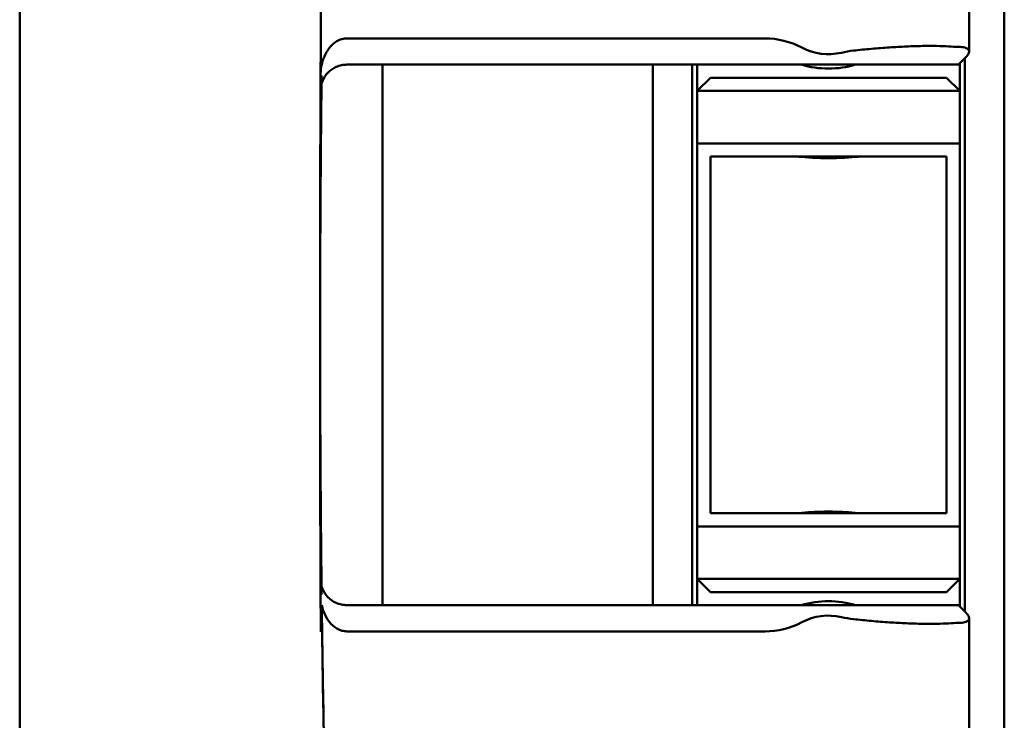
# Model space of a CAD drawing. Header units: millimetres. Extents: x 0 to 2100, y 0 to 1485.
# Tile 60 of 256: x 955 to 993, y 990 to 1016. Entities that reach past the tile are written whole.
import ezdxf

# ---------------------------------------------------------------- set-up
doc = ezdxf.new("R2010")
doc.units = ezdxf.units.MM
doc.header["$LTSCALE"] = 5
doc.layers.add('Sichtbar (ISO)', color=7, linetype='Continuous', lineweight=50)

msp = doc.modelspace()

# ---------------------------------------------------------------- linework, layer by layer
at = {"layer": 'Sichtbar (ISO)'}
for p, q in [((992.5657, 979.3597), (992.5657, 1029.3597)), ((991.2271, 1021.1556), (991.2271, 1015.1638)), ((967.5134, 1015.6597), (983.4471, 1015.6597)), ((967.5081, 1014.6597), (986.8157, 1014.6597)), ((968.8657, 994.0597), (968.8657, 1014.6597)), ((979.1657, 1014.6597), (979.1657, 994.0597)), ((980.6657, 994.0597), (980.6657, 1014.6597)), ((980.8657, 1013.6597), (980.8657, 1014.6597)), ((990.8157, 1014.6597), (986.8157, 1014.6597)), ((991.0863, 1014.9303), (990.8157, 1014.6597)), ((990.8657, 1014.7097), (990.8657, 1013.6597)), ((990.8658, 994.0097), (990.8658, 1014.7097)), ((991.0657, 1014.9097), (991.0657, 993.8097)), ((980.8657, 1013.6597), (981.3657, 1014.1597)), ((981.3657, 1014.1597), (990.3657, 1014.1597)), ((990.8657, 1013.6597), (990.3657, 1014.1597)), ((980.8657, 1013.6597), (980.8657, 1011.6597)), ((980.8657, 1013.6597), (990.8657, 1013.6597)), ((990.8657, 1011.6597), (990.8657, 1013.6597)), ((980.8657, 1011.6597), (990.8657, 1011.6597)), ((981.3657, 1011.1597), (990.3657, 1011.1597)), ((980.8657, 1006.1597), (980.8657, 1002.5597)), ((981.3657, 1006.1597), (981.3657, 1002.5597)), ((990.3657, 1002.5597), (990.3657, 1006.1597)), ((990.8657, 1002.5597), (990.8657, 1006.1597)), ((990.3657, 997.5597), (981.3657, 997.5597)), ((980.8657, 997.0597), (980.8657, 995.0597)), ((990.8657, 997.0597), (980.8657, 997.0597)), ((990.8657, 995.0597), (990.8657, 997.0597)), ((980.8657, 994.0597), (980.8657, 995.0597)), ((980.8657, 995.0597), (990.8657, 995.0597)), ((981.3657, 994.5597), (980.8657, 995.0597)), ((990.3657, 994.5597), (990.8657, 995.0597)), ((990.8657, 995.0597), (990.8657, 994.0097)), ((981.3657, 994.5597), (990.3657, 994.5597)), ((967.5084, 994.0597), (986.8157, 994.0597)), ((990.8157, 994.0597), (986.8157, 994.0597)), ((990.8157, 994.0597), (991.0863, 993.7891)), ((991.2271, 993.5556), (991.2271, 987.5638)), ((967.5138, 993.0597), (983.4471, 993.0597))]:
    msp.add_line(p, q, dxfattribs=at)
for centre, radius, start, end in [((983.4471, 1012.6597), 3, 62.13587, 90.00006), ((985.8657, 1017.2347), 2.175, 242.13587, 283.03805), ((987.2588, 1011.2189), 4, 96.3595, 103.03805), ((985.8657, 1018.1597), 3.65, 253.51703, 286.48297), ((985.8657, 990.5597), 3.65, 73.51703, 106.48297), ((985.8657, 991.4847), 2.175, 76.96195, 117.86413), ((987.2588, 997.5005), 4, 256.96195, 263.6405), ((983.4471, 996.0597), 3, 269.99994, 297.86413)]:
    msp.add_arc(centre, radius, start, end, dxfattribs=at)
for centre, major_axis, ratio, start_param, end_param in [((986.1134, 1016.5853), (5.5, -1.1116), 0.1036207, 5.6392879, 5.7540329), ((966.7496, 1011.8966), (-0.121, -13.6405), 0.0164558, 4.5392371, 4.5826422), ((966.951, 1009.8598), (0.1264, 19.4525), 0.0226976, 1.37414, 1.3741466), ((980.8657, 1006.1597), (0, 5.5), 0.00001, 4.712357, 6.2831213), ((990.8657, 1006.1597), (0, 5.5), 0.00001, 4.712389, 6.2830687), ((981.3657, 1006.1597), (0, 5), 0.00001, 4.712389, 6.2831853), ((990.3657, 1006.1597), (0, 5), 0.00001, 4.712389, 6.2831327), ((980.8657, 1002.5597), (0, -5.5), 0.00001, 6.2830886, 7.8539817), ((981.3657, 1002.5597), (0, -5), 0.00001, 6.2831206, 7.8539817), ((990.3657, 1002.5597), (0, -5), 0.00001, 0, 1.5707963), ((990.8657, 1002.5597), (0, -5.5), 0.00001, 6.2831427, 7.8539603), ((966.8994, 998.0421), (0.1346, -17.9201), 0.0214001, 4.9363808, 5.3591627), ((986.1134, 992.134), (5.5, 1.1116), 0.1036207, 0.5291524, 0.6438974)]:
    msp.add_ellipse(centre, major_axis=major_axis, ratio=ratio, start_param=start_param, end_param=end_param, dxfattribs=at)
for points, knots in [([(955.0433, 1004.3597), (955.0435, 1004.7247), (955.0438, 1005.0862), (955.044, 1005.444), (955.0442, 1005.8091), (955.0444, 1006.1704), (955.0445, 1006.5279), (955.0447, 1006.8931), (955.0449, 1007.2544), (955.045, 1007.6118), (955.0451, 1007.7527), (955.0451, 1007.8929), (955.0451, 1008.0326), (955.0452, 1008.2552), (955.0453, 1008.4762), (955.0453, 1008.6958), (955.0454, 1009.0613), (955.0455, 1009.4226), (955.0456, 1009.7798), (955.0456, 1010.1454), (955.0457, 1010.5067), (955.0457, 1010.8638), (955.0457, 1011.0595), (955.0457, 1011.2541), (955.0458, 1011.4474), (955.0458, 1011.6151), (955.0458, 1011.7818), (955.0458, 1011.9477), (955.0458, 1012.3134), (955.0457, 1012.6747), (955.0457, 1013.0317), (955.0457, 1013.3975), (955.0456, 1013.7588), (955.0456, 1014.1156), (955.0456, 1014.2858), (955.0455, 1014.4549), (955.0455, 1014.6231), (955.0455, 1014.8166), (955.0455, 1015.0087), (955.0454, 1015.1996), (955.0454, 1015.5657), (955.0453, 1015.9271), (955.0452, 1016.2836), (955.0452, 1016.6499), (955.0451, 1017.0112), (955.045, 1017.3675), (955.045, 1017.4377), (955.045, 1017.5076), (955.045, 1017.5774), (955.0449, 1017.8721), (955.0449, 1018.1634), (955.0448, 1018.4515), (955.0448, 1018.8178), (955.0447, 1019.179), (955.0447, 1019.5355), (955.0447, 1019.8016), (955.0447, 1020.0651), (955.0448, 1020.3263), (955.0448, 1020.4243), (955.0449, 1020.522), (955.0449, 1020.6194), (955.045, 1020.9863), (955.0453, 1021.3481), (955.0455, 1021.7033), (955.0458, 1022.0721), (955.046, 1022.4338), (955.0467, 1022.7871), (955.0468, 1022.8195), (955.0469, 1022.8518), (955.0469, 1022.884), (955.0477, 1023.2196), (955.0488, 1023.5477), (955.05, 1023.8717), (955.0514, 1024.2357), (955.0528, 1024.5944), (955.062, 1024.9552), (955.0644, 1025.0509), (955.0674, 1025.1468), (955.0712, 1025.2428), (955.0815, 1025.5065), (955.0976, 1025.7726), (955.1243, 1026.037), (955.1604, 1026.3941), (955.2161, 1026.7481), (955.2798, 1027.1102), (955.3084, 1027.2728), (955.3386, 1027.437), (955.3692, 1027.5976), (955.4056, 1027.7887), (955.4447, 1027.9861), (955.4839, 1028.1759), (955.5229, 1028.3644), (955.5617, 1028.5445), (955.6039, 1028.7322), (955.6442, 1028.9117), (955.6877, 1029.0988), (955.7324, 1029.2868), (955.7761, 1029.4705), (955.8209, 1029.655), (955.8665, 1029.84), (955.8777, 1029.8854), (955.8889, 1029.9309), (955.9002, 1029.9764), (955.9343, 1030.1138), (955.9691, 1030.2526), (956.0044, 1030.3924), (956.0504, 1030.5745), (956.0973, 1030.7584), (956.1451, 1030.9441), (956.1918, 1031.1261), (956.2394, 1031.3099), (956.2877, 1031.4953), (956.3351, 1031.6773), (956.3832, 1031.8609), (956.432, 1032.0461), (956.4757, 1032.2122), (956.5199, 1032.3795), (956.5646, 1032.5481), (956.5689, 1032.5642), (956.5732, 1032.5804), (956.5775, 1032.5966), (956.6258, 1032.7786), (956.6746, 1032.9619), (956.724, 1033.1468), (956.7726, 1033.3288), (956.8218, 1033.5124), (956.8715, 1033.6971), (956.9203, 1033.8789), (956.9696, 1034.0619), (957.0195, 1034.2465), (957.0686, 1034.4283), (957.1182, 1034.6116), (957.1683, 1034.7962), (957.2167, 1034.9749), (957.2656, 1035.1548), (957.315, 1035.3361), (957.3653, 1035.521), (957.4161, 1035.7073), (957.4674, 1035.895), (957.517, 1036.0768), (957.5671, 1036.2598), (957.6176, 1036.4442), (957.6674, 1036.6259), (957.7176, 1036.809), (957.7682, 1036.9933), (957.8181, 1037.175), (957.8684, 1037.358), (957.9191, 1037.5423), (957.9691, 1037.724), (958.0195, 1037.907), (958.0704, 1038.0912), (958.0935, 1038.1752), (958.1168, 1038.2595), (958.1401, 1038.3441), (958.1673, 1038.4424), (958.1945, 1038.541), (958.2219, 1038.64), (958.2463, 1038.7284), (958.2708, 1038.817), (958.2954, 1038.9059)], [0, 0, 0, 0, 0.02214866, 0.02214866, 0.02214866, 0.04474512, 0.04474512, 0.04474512, 0.06782508, 0.06782508, 0.06782508, 0.07692308, 0.07692308, 0.07692308, 0.09142589, 0.09142589, 0.09142589, 0.11557556, 0.11557556, 0.11557556, 0.14029452, 0.14029452, 0.14029452, 0.15384615, 0.15384615, 0.15384615, 0.16560361, 0.16560361, 0.16560361, 0.19152893, 0.19152893, 0.19152893, 0.2180998, 0.2180998, 0.2180998, 0.23076923, 0.23076923, 0.23076923, 0.24534716, 0.24534716, 0.24534716, 0.27331005, 0.27331005, 0.27331005, 0.30203764, 0.30203764, 0.30203764, 0.30769231, 0.30769231, 0.30769231, 0.33157942, 0.33157942, 0.33157942, 0.36194702, 0.36194702, 0.36194702, 0.38461538, 0.38461538, 0.38461538, 0.39312569, 0.39312569, 0.39312569, 0.42519284, 0.42519284, 0.42519284, 0.45848856, 0.45848856, 0.45848856, 0.46153846, 0.46153846, 0.46153846, 0.49330085, 0.49330085, 0.49330085, 0.52898925, 0.52898925, 0.52898925, 0.53846154, 0.53846154, 0.53846154, 0.56447325, 0.56447325, 0.56447325, 0.59961065, 0.59961065, 0.59961065, 0.61538462, 0.61538462, 0.61538462, 0.63415196, 0.63415196, 0.63415196, 0.65279425, 0.65279425, 0.65279425, 0.67061785, 0.67061785, 0.67061785, 0.68803384, 0.68803384, 0.68803384, 0.69230769, 0.69230769, 0.69230769, 0.70523492, 0.70523492, 0.70523492, 0.7220669, 0.7220669, 0.7220669, 0.73855481, 0.73855481, 0.73855481, 0.75473053, 0.75473053, 0.75473053, 0.76923077, 0.76923077, 0.76923077, 0.77062198, 0.77062198, 0.77062198, 0.78625363, 0.78625363, 0.78625363, 0.80163897, 0.80163897, 0.80163897, 0.81678739, 0.81678739, 0.81678739, 0.83170768, 0.83170768, 0.83170768, 0.84615385, 0.84615385, 0.84615385, 0.8608969, 0.8608969, 0.8608969, 0.87517947, 0.87517947, 0.87517947, 0.88926015, 0.88926015, 0.88926015, 0.9031432, 0.9031432, 0.9031432, 0.91683289, 0.91683289, 0.91683289, 0.92307692, 0.92307692, 0.92307692, 0.93033341, 0.93033341, 0.93033341, 0.9368105, 0.9368105, 0.9368105, 0.9368105]), ([(966.51, 1014.2495), (966.5109, 1014.4573), (966.5442, 1014.6674), (966.6645, 1015.0155), (966.7391, 1015.1622), (966.925, 1015.4018), (967.0254, 1015.4913), (967.1934, 1015.5885), (967.2563, 1015.6155), (967.3846, 1015.6508), (967.4486, 1015.6597), (967.5134, 1015.6597)], [0.00192723, 0.00192723, 0.00192723, 0.00192723, 0.06421931, 0.06421931, 0.1127349, 0.1127349, 0.15583879, 0.15583879, 0.17927125, 0.17927125, 0.20148223, 0.20148223, 0.20148223, 0.20148223]), ([(990.4429, 1015.3542), (990.3045, 1015.3628), (990.1503, 1015.3685), (989.9828, 1015.3712), (989.8152, 1015.374), (989.6343, 1015.3737), (989.4426, 1015.3705), (989.2509, 1015.3673), (989.0483, 1015.3612), (988.8379, 1015.3521), (988.6274, 1015.343), (988.4089, 1015.3309), (988.1857, 1015.3161), (987.9624, 1015.3012), (987.7343, 1015.2835), (987.5048, 1015.2632), (987.2754, 1015.2428), (987.0445, 1015.2198), (986.8157, 1015.1943)], [0, 0, 0, 0, 0.1666667, 0.1666667, 0.1666667, 0.3333333, 0.3333333, 0.3333333, 0.5, 0.5, 0.5, 0.6666667, 0.6666667, 0.6666667, 0.8333333, 0.8333333, 0.8333333, 1, 1, 1, 1]), ([(991.0952, 1014.9392), (991.1576, 1015.0031), (991.198, 1015.0595), (991.216, 1015.1081), (991.2341, 1015.1568), (991.2298, 1015.1978), (991.204, 1015.231), (991.1782, 1015.2642), (991.1308, 1015.2897), (991.0634, 1015.3076), (990.9959, 1015.3254), (990.9084, 1015.3355), (990.803, 1015.338)], [0, 0, 0, 0, 0.25, 0.25, 0.25, 0.5, 0.5, 0.5, 0.75, 0.75, 0.75, 1, 1, 1, 1]), ([(967.5081, 1014.6597), (967.44, 1014.6597), (967.3723, 1014.6528), (967.2352, 1014.6246), (967.1668, 1014.6026), (966.9817, 1014.5204), (966.8752, 1014.4449), (966.6971, 1014.2597), (966.6275, 1014.1512), (966.5331, 1013.9174), (966.5086, 1013.7934), (966.5075, 1013.667), (966.5075, 1013.6654), (966.5075, 1013.6638)], [-0.16326947, -0.16326947, -0.16326947, -0.16326947, -0.14280528, -0.14280528, -0.12104453, -0.12104453, -0.08104743, -0.08104743, -0.0404892, -0.0404892, 0, 0, 0.00053014, 0.00053014, 0.00053014, 0.00053014]), ([(966.5494, 1014.2491), (966.5485, 1014.1751), (966.5476, 1014.1013), (966.5468, 1014.0278), (966.5453, 1013.8978), (966.5438, 1013.7687), (966.5424, 1013.6398), (966.541, 1013.5109), (966.5396, 1013.3821), (966.5382, 1013.2506), (966.5369, 1013.1192), (966.5355, 1012.985), (966.5341, 1012.8458), (966.5327, 1012.7067), (966.5313, 1012.5625), (966.5298, 1012.4107), (966.5284, 1012.2589), (966.5269, 1012.0995), (966.5254, 1011.9316), (966.5239, 1011.7636), (966.5224, 1011.587), (966.5209, 1011.4008), (966.5193, 1011.2145), (966.5178, 1011.0187), (966.5162, 1010.8129), (966.5146, 1010.6071), (966.5131, 1010.3913), (966.5116, 1010.1751), (966.5101, 1009.9589), (966.5087, 1009.7422), (966.5074, 1009.5262), (966.5061, 1009.3101), (966.5048, 1009.0947), (966.5037, 1008.8825), (966.5025, 1008.6703), (966.5015, 1008.4614), (966.5006, 1008.2577), (966.4996, 1008.0541), (966.4988, 1007.8557), (966.498, 1007.6653), (966.4973, 1007.4749), (966.4966, 1007.2924), (966.496, 1007.1179), (966.4955, 1006.9435), (966.495, 1006.777), (966.4945, 1006.6177), (966.4941, 1006.4583), (966.4938, 1006.3061), (966.4934, 1006.1603), (966.4931, 1006.0145), (966.4929, 1005.8751), (966.4926, 1005.7414), (966.4924, 1005.6077), (966.4922, 1005.4796), (966.4921, 1005.3564), (966.492, 1005.2332), (966.4918, 1005.1149), (966.4918, 1005.0008), (966.4917, 1004.8867), (966.4916, 1004.777), (966.4916, 1004.6701), (966.4916, 1004.5788), (966.4915, 1004.4896), (966.4915, 1004.4033), (966.4915, 1004.3887), (966.4915, 1004.3742), (966.4915, 1004.3597)], [0.23832265, 0.23832265, 0.23832265, 0.23832265, 0.25925926, 0.25925926, 0.25925926, 0.2962963, 0.2962963, 0.2962963, 0.33333333, 0.33333333, 0.33333333, 0.37037037, 0.37037037, 0.37037037, 0.40740741, 0.40740741, 0.40740741, 0.44444444, 0.44444444, 0.44444444, 0.48148148, 0.48148148, 0.48148148, 0.51851852, 0.51851852, 0.51851852, 0.55555556, 0.55555556, 0.55555556, 0.59259259, 0.59259259, 0.59259259, 0.62962963, 0.62962963, 0.62962963, 0.66666667, 0.66666667, 0.66666667, 0.7037037, 0.7037037, 0.7037037, 0.74074074, 0.74074074, 0.74074074, 0.77777778, 0.77777778, 0.77777778, 0.81481481, 0.81481481, 0.81481481, 0.85185185, 0.85185185, 0.85185185, 0.88888889, 0.88888889, 0.88888889, 0.92592593, 0.92592593, 0.92592593, 0.96296296, 0.96296296, 0.96296296, 0.99463168, 0.99463168, 0.99463168, 1, 1, 1, 1]), ([(987.2514, 1011.1597), (987.1808, 1011.1597), (987.0943, 1011.1551), (986.8578, 1011.1395), (986.6776, 1011.1248), (986.2826, 1011.1024), (986.0676, 1011.0953), (985.6639, 1011.0953), (985.4489, 1011.1024), (985.0538, 1011.1248), (984.8737, 1011.1395), (984.6372, 1011.1551), (984.5507, 1011.1597), (984.4801, 1011.1597)], [0.32829339, 0.32829339, 0.32829339, 0.32829339, 0.36846595, 0.36846595, 0.42902059, 0.42902059, 0.48957522, 0.48957522, 0.55012985, 0.55012985, 0.61068448, 0.61068448, 0.65085704, 0.65085704, 0.65085704, 0.65085704]), ([(955.0433, 1004.3597), (955.0435, 1003.9948), (955.0437, 1003.6332), (955.0438, 1003.2753), (955.044, 1002.9103), (955.0442, 1002.549), (955.0443, 1002.1914), (955.0445, 1001.8263), (955.0446, 1001.465), (955.0447, 1001.1075), (955.0448, 1000.9576), (955.0448, 1000.8084), (955.0448, 1000.6598), (955.0449, 1000.4463), (955.045, 1000.2342), (955.045, 1000.0235), (955.0451, 999.6581), (955.0452, 999.2968), (955.0452, 998.9395), (955.0453, 998.574), (955.0453, 998.2127), (955.0454, 997.8555), (955.0454, 997.6413), (955.0454, 997.4285), (955.0454, 997.2172), (955.0454, 997.068), (955.0454, 996.9194), (955.0454, 996.7716), (955.0454, 996.4059), (955.0454, 996.0446), (955.0454, 995.6876), (955.0454, 995.3218), (955.0454, 994.9606), (955.0454, 994.6036), (955.0453, 994.4056), (955.0453, 994.2088), (955.0453, 994.0134), (955.0453, 993.8479), (955.0453, 993.6833), (955.0452, 993.5197), (955.0452, 993.1537), (955.0451, 992.7923), (955.0451, 992.4357), (955.045, 992.0695), (955.045, 991.7082), (955.0449, 991.3518), (955.0449, 991.2444), (955.0449, 991.1375), (955.0449, 991.0309), (955.0448, 990.7741), (955.0448, 990.5197), (955.0448, 990.2678), (955.0447, 989.9016), (955.0447, 989.5405), (955.0447, 989.1839), (955.0447, 988.8707), (955.0448, 988.561), (955.0449, 988.2545), (955.0449, 988.2029), (955.0449, 988.1514), (955.0449, 988.1), (955.0451, 987.7334), (955.0453, 987.3715), (955.0456, 987.0161), (955.0459, 986.6475), (955.0461, 986.2857), (955.0469, 985.9323), (955.047, 985.8446), (955.0472, 985.7573), (955.0475, 985.6706), (955.0482, 985.3916), (955.0492, 985.1182), (955.0502, 984.8478), (955.0515, 984.4841), (955.0529, 984.1259), (955.0621, 983.7643), (955.0661, 983.6048), (955.0717, 983.4447), (955.0799, 983.2839), (955.0901, 983.0835), (955.1042, 982.8825), (955.1245, 982.6825), (955.1605, 982.3262), (955.216, 981.9728), (955.2799, 981.6094), (955.3228, 981.3659), (955.3694, 981.1178), (955.4158, 980.8823), (955.4382, 980.7684), (955.4612, 980.6546), (955.4841, 980.5438), (955.5232, 980.3546), (955.562, 980.1746), (955.604, 979.9873), (955.6444, 979.8076), (955.6878, 979.6206), (955.7325, 979.4327), (955.7762, 979.2491), (955.821, 979.0646), (955.8667, 978.8794), (955.8937, 978.7698), (955.921, 978.66), (955.9485, 978.5502), (955.967, 978.4762), (955.9857, 978.4018), (956.0046, 978.3269), (956.0505, 978.1454), (956.0974, 977.9614), (956.1453, 977.7752), (956.192, 977.5935), (956.2395, 977.4096), (956.2879, 977.2239), (956.3353, 977.042), (956.3834, 976.8583), (956.4322, 976.673), (956.4801, 976.491), (956.5286, 976.3074), (956.5777, 976.1224), (956.5867, 976.0886), (956.5956, 976.0547), (956.6047, 976.0208), (956.6442, 975.8722), (956.684, 975.7226), (956.7242, 975.5721), (956.7729, 975.39), (956.8221, 975.2065), (956.8717, 975.0218), (956.9206, 974.8399), (956.9699, 974.6569), (957.0197, 974.4723), (957.0688, 974.2905), (957.1184, 974.1072), (957.1685, 973.9225), (957.2178, 973.7407), (957.2676, 973.5576), (957.3178, 973.373), (957.3263, 973.3418), (957.3348, 973.3105), (957.3433, 973.2792), (957.3844, 973.1283), (957.4259, 972.9764), (957.4676, 972.8236), (957.5172, 972.6419), (957.5673, 972.4588), (957.6178, 972.2744), (957.6676, 972.0927), (957.7178, 971.9097), (957.7684, 971.7253), (957.8183, 971.5436), (957.8686, 971.3606), (957.9193, 971.1763), (957.9693, 970.9946), (958.0197, 970.8117), (958.0706, 970.6274), (958.0986, 970.5257), (958.1268, 970.4236), (958.1551, 970.3211), (958.1773, 970.2406), (958.1997, 970.1597), (958.2221, 970.0787), (958.2464, 969.9906), (958.2709, 969.9021), (958.2954, 969.8134)], [0, 0, 0, 0, 0.02199144, 0.02199144, 0.02199144, 0.04441975, 0.04441975, 0.04441975, 0.067319, 0.067319, 0.067319, 0.07692308, 0.07692308, 0.07692308, 0.09072474, 0.09072474, 0.09072474, 0.11466403, 0.11466403, 0.11466403, 0.13915673, 0.13915673, 0.13915673, 0.15384615, 0.15384615, 0.15384615, 0.16422304, 0.16422304, 0.16422304, 0.18988768, 0.18988768, 0.18988768, 0.21617842, 0.21617842, 0.21617842, 0.23076923, 0.23076923, 0.23076923, 0.24312435, 0.24312435, 0.24312435, 0.2707623, 0.2707623, 0.2707623, 0.29914139, 0.29914139, 0.29914139, 0.30769231, 0.30769231, 0.30769231, 0.32831272, 0.32831272, 0.32831272, 0.3582881, 0.3582881, 0.3582881, 0.38461538, 0.38461538, 0.38461538, 0.3890474, 0.3890474, 0.3890474, 0.42063888, 0.42063888, 0.42063888, 0.45340178, 0.45340178, 0.45340178, 0.46153846, 0.46153846, 0.46153846, 0.48771861, 0.48771861, 0.48771861, 0.52293241, 0.52293241, 0.52293241, 0.53846154, 0.53846154, 0.53846154, 0.55781109, 0.55781109, 0.55781109, 0.59228739, 0.59228739, 0.59228739, 0.61538462, 0.61538462, 0.61538462, 0.62655286, 0.62655286, 0.62655286, 0.64560228, 0.64560228, 0.64560228, 0.66387836, 0.66387836, 0.66387836, 0.68174134, 0.68174134, 0.68174134, 0.69230769, 0.69230769, 0.69230769, 0.69943041, 0.69943041, 0.69943041, 0.71671148, 0.71671148, 0.71671148, 0.73356909, 0.73356909, 0.73356909, 0.75006957, 0.75006957, 0.75006957, 0.76626863, 0.76626863, 0.76626863, 0.76923077, 0.76923077, 0.76923077, 0.78221141, 0.78221141, 0.78221141, 0.79791415, 0.79791415, 0.79791415, 0.81338009, 0.81338009, 0.81338009, 0.82861268, 0.82861268, 0.82861268, 0.84361565, 0.84361565, 0.84361565, 0.84615385, 0.84615385, 0.84615385, 0.85839359, 0.85839359, 0.85839359, 0.87295309, 0.87295309, 0.87295309, 0.8873003, 0.8873003, 0.8873003, 0.90144117, 0.90144117, 0.90144117, 0.91538144, 0.91538144, 0.91538144, 0.92307692, 0.92307692, 0.92307692, 0.92912645, 0.92912645, 0.92912645, 0.93570419, 0.93570419, 0.93570419, 0.93570419]), ([(966.4915, 1004.3597), (966.4916, 1004.1781), (966.4916, 1003.9915), (966.4918, 1003.8012), (966.4919, 1003.611), (966.4921, 1003.417), (966.4924, 1003.2167), (966.4927, 1003.0164), (966.4931, 1002.8096), (966.4936, 1002.5951), (966.494, 1002.3806), (966.4946, 1002.1582), (966.4953, 1001.9261), (966.496, 1001.694), (966.4968, 1001.4522), (966.4978, 1001.1994), (966.4988, 1000.9466), (966.4999, 1000.6829), (966.5012, 1000.4042), (966.5026, 1000.1256), (966.5041, 999.8319), (966.5058, 999.5359), (966.5076, 999.2399), (966.5095, 998.9417), (966.5113, 998.6668), (966.5132, 998.3919), (966.5151, 998.1404), (966.5169, 997.9027), (966.5187, 997.665), (966.5205, 997.4411), (966.5224, 997.2294), (966.5242, 997.0176), (966.5259, 996.8179), (966.5277, 996.628), (966.5294, 996.438), (966.5312, 996.2578), (966.5329, 996.0862), (966.5345, 995.9146), (966.5362, 995.7516), (966.5378, 995.5958), (966.5395, 995.44), (966.5411, 995.2915), (966.5426, 995.1486), (966.5442, 995.0058), (966.5458, 994.8686), (966.5473, 994.7374), (966.5483, 994.6453), (966.5494, 994.5561), (966.5504, 994.4702)], [0.00000012, 0.00000012, 0.00000012, 0.00000012, 0.02564103, 0.02564103, 0.02564103, 0.05128205, 0.05128205, 0.05128205, 0.07692308, 0.07692308, 0.07692308, 0.1025641, 0.1025641, 0.1025641, 0.12820513, 0.12820513, 0.12820513, 0.15384615, 0.15384615, 0.15384615, 0.17948718, 0.17948718, 0.17948718, 0.20512821, 0.20512821, 0.20512821, 0.23076923, 0.23076923, 0.23076923, 0.25641026, 0.25641026, 0.25641026, 0.28205128, 0.28205128, 0.28205128, 0.30769231, 0.30769231, 0.30769231, 0.33333333, 0.33333333, 0.33333333, 0.35897436, 0.35897436, 0.35897436, 0.38461538, 0.38461538, 0.38461538, 0.40260311, 0.40260311, 0.40260311, 0.40260311]), ([(966.4915, 1004.3593), (966.4915, 1004.3583), (966.4915, 1004.3574), (966.4915, 1004.3544), (966.4915, 1004.3525), (966.4915, 1004.3467), (966.4915, 1004.3428), (966.4915, 1004.328), (966.4915, 1004.3171), (966.4916, 1003.3746), (966.4919, 1002.443), (966.495, 999.0271), (966.5001, 996.5429), (966.5123, 994.0586)], [0, 0, 0, 0, 0.0002911, 0.0002911, 0.0008734, 0.0008734, 0.0020379, 0.0020379, 0.005313, 0.005313, 0.284791, 0.284791, 1.0300681, 1.0300681, 1.0300681, 1.0300681]), ([(984.4801, 997.5597), (984.5507, 997.5597), (984.6372, 997.5642), (984.8737, 997.5799), (985.0538, 997.5945), (985.4489, 997.617), (985.6639, 997.6241), (985.8657, 997.6241), (986.0676, 997.6241), (986.2826, 997.617), (986.6776, 997.5945), (986.8578, 997.5799), (987.0943, 997.5642), (987.1808, 997.5597), (987.2514, 997.5597)], [-0.16128183, -0.16128183, -0.16128183, -0.16128183, -0.12110926, -0.12110926, -0.06055463, -0.06055463, 0, 0, 0, 0.06055463, 0.06055463, 0.12110926, 0.12110926, 0.16128183, 0.16128183, 0.16128183, 0.16128183]), ([(967.5084, 994.0597), (967.4404, 994.0596), (967.3727, 994.0665), (967.2356, 994.0947), (967.1672, 994.1168), (966.9821, 994.199), (966.8756, 994.2745), (966.6975, 994.4596), (966.6279, 994.5681), (966.5334, 994.8019), (966.509, 994.9262), (966.5079, 995.0523), (966.5078, 995.0539), (966.5078, 995.0555)], [0.000001, 0.000001, 0.000001, 0.000001, 0.02041451, 0.02041451, 0.04212126, 0.04212126, 0.08202205, 0.08202205, 0.12248265, 0.12248265, 0.16288475, 0.16288475, 0.16341237, 0.16341237, 0.16341237, 0.16341237]), ([(966.5554, 994.0589), (966.5555, 994.0483), (966.5556, 994.0377), (966.5558, 994.0273), (966.5571, 993.9221), (966.5583, 993.8233), (966.5595, 993.7296), (966.5607, 993.636), (966.5619, 993.5475), (966.563, 993.4631), (966.5641, 993.3787), (966.5652, 993.2984), (966.5662, 993.2212), (966.5673, 993.1439), (966.5683, 993.0696), (966.5693, 992.9983), (966.5702, 992.927), (966.5712, 992.8587), (966.5721, 992.7937), (966.573, 992.7288), (966.5739, 992.6671), (966.5747, 992.609), (966.5756, 992.5508), (966.5764, 992.4961), (966.5771, 992.4437), (966.5779, 992.3912), (966.5786, 992.3411), (966.5793, 992.292), (966.5801, 992.243), (966.5808, 992.1951), (966.5815, 992.147), (966.5822, 992.0989), (966.5829, 992.0506), (966.5837, 992.0018), (966.5844, 991.953), (966.5852, 991.9038), (966.5859, 991.8545), (966.5867, 991.8052), (966.5875, 991.7559), (966.5882, 991.7067), (966.589, 991.6575), (966.5898, 991.6083), (966.5905, 991.5593), (966.5913, 991.5104), (966.5921, 991.4615), (966.5929, 991.4119), (966.5937, 991.3623), (966.5945, 991.312), (966.5953, 991.2601), (966.5962, 991.2081), (966.5971, 991.1544), (966.598, 991.0981), (966.5989, 991.0418), (966.5999, 990.9828), (966.6009, 990.9203), (966.602, 990.8579), (966.6031, 990.792), (966.6043, 990.7222), (966.6055, 990.6524), (966.6068, 990.5788), (966.6081, 990.5008), (966.6095, 990.4228), (966.6109, 990.3405), (966.6125, 990.2534), (966.614, 990.1663), (966.6157, 990.0745), (966.6175, 989.9772), (966.6193, 989.8798), (966.6212, 989.7769), (966.6232, 989.6693)], [0.43334649, 0.43334649, 0.43334649, 0.43334649, 0.43589744, 0.43589744, 0.43589744, 0.46153846, 0.46153846, 0.46153846, 0.48717949, 0.48717949, 0.48717949, 0.51282051, 0.51282051, 0.51282051, 0.53846154, 0.53846154, 0.53846154, 0.56410256, 0.56410256, 0.56410256, 0.58974359, 0.58974359, 0.58974359, 0.61538462, 0.61538462, 0.61538462, 0.64102564, 0.64102564, 0.64102564, 0.66666667, 0.66666667, 0.66666667, 0.69230769, 0.69230769, 0.69230769, 0.71794872, 0.71794872, 0.71794872, 0.74358974, 0.74358974, 0.74358974, 0.76923077, 0.76923077, 0.76923077, 0.79487179, 0.79487179, 0.79487179, 0.82051282, 0.82051282, 0.82051282, 0.84615385, 0.84615385, 0.84615385, 0.87179487, 0.87179487, 0.87179487, 0.8974359, 0.8974359, 0.8974359, 0.92307692, 0.92307692, 0.92307692, 0.94871795, 0.94871795, 0.94871795, 0.97435897, 0.97435897, 0.97435897, 0.9999999, 0.9999999, 0.9999999, 0.9999999]), ([(967.5138, 993.0597), (967.449, 993.0597), (967.385, 993.0686), (967.2565, 993.104), (967.1936, 993.131), (967.0255, 993.2283), (966.9252, 993.3178), (966.7393, 993.5576), (966.6647, 993.7043), (966.5893, 993.9227), (966.5704, 993.9903), (966.5554, 994.0588)], [0.000001, 0.000001, 0.000001, 0.000001, 0.01944231, 0.01944231, 0.03995301, 0.03995301, 0.07766362, 0.07766362, 0.12011177, 0.12011177, 0.13846371, 0.13846371, 0.13846371, 0.13846371]), ([(990.803, 993.3813), (990.9084, 993.3839), (990.9959, 993.394), (991.0634, 993.4118), (991.1308, 993.4296), (991.1782, 993.4551), (991.204, 993.4884), (991.2298, 993.5216), (991.2341, 993.5626), (991.216, 993.6112), (991.198, 993.6599), (991.1576, 993.7163), (991.0952, 993.7802)], [0, 0, 0, 0, 0.25, 0.25, 0.25, 0.5, 0.5, 0.5, 0.75, 0.75, 0.75, 1, 1, 1, 1]), ([(986.8157, 993.5251), (987.0445, 993.4996), (987.2754, 993.4766), (987.5048, 993.4562), (987.7343, 993.4358), (987.9624, 993.4181), (988.1857, 993.4033), (988.4089, 993.3884), (988.6274, 993.3764), (988.8379, 993.3673), (989.0483, 993.3582), (989.2509, 993.352), (989.4426, 993.3488), (989.6343, 993.3456), (989.8152, 993.3454), (989.9828, 993.3481), (990.1503, 993.3509), (990.3045, 993.3566), (990.4429, 993.3652)], [0, 0, 0, 0, 0.1666667, 0.1666667, 0.1666667, 0.3333333, 0.3333333, 0.3333333, 0.5, 0.5, 0.5, 0.6666667, 0.6666667, 0.6666667, 0.8333333, 0.8333333, 0.8333333, 1, 1, 1, 1])]:
    msp.add_open_spline(points, degree=3, knots=knots, dxfattribs=at)
for points in [[(966.5253, 1016.9233), (966.4956, 1012.7365), (966.4915, 1008.5476), (966.4915, 1004.3597)], [(991.0863, 1014.9303), (991.0877, 1014.9317), (991.0906, 1014.9346), (991.0936, 1014.9376), (991.0952, 1014.9392)], [(966.5073, 1013.6635), (966.482, 1007.4594), (966.4819, 1001.2551), (966.5076, 995.051)], [(966.5104, 994.4629), (966.5112, 994.2733), (966.5122, 994.0836), (966.5132, 993.894)], [(966.5132, 993.894), (966.5146, 993.6105), (966.5161, 993.327), (966.5178, 993.0435)], [(991.0863, 993.7891), (991.0877, 993.7877), (991.0906, 993.7848), (991.0936, 993.7817), (991.0952, 993.7802)]]:
    msp.add_open_spline(points, degree=3, dxfattribs=at)

doc.saveas('drawing.dxf')
